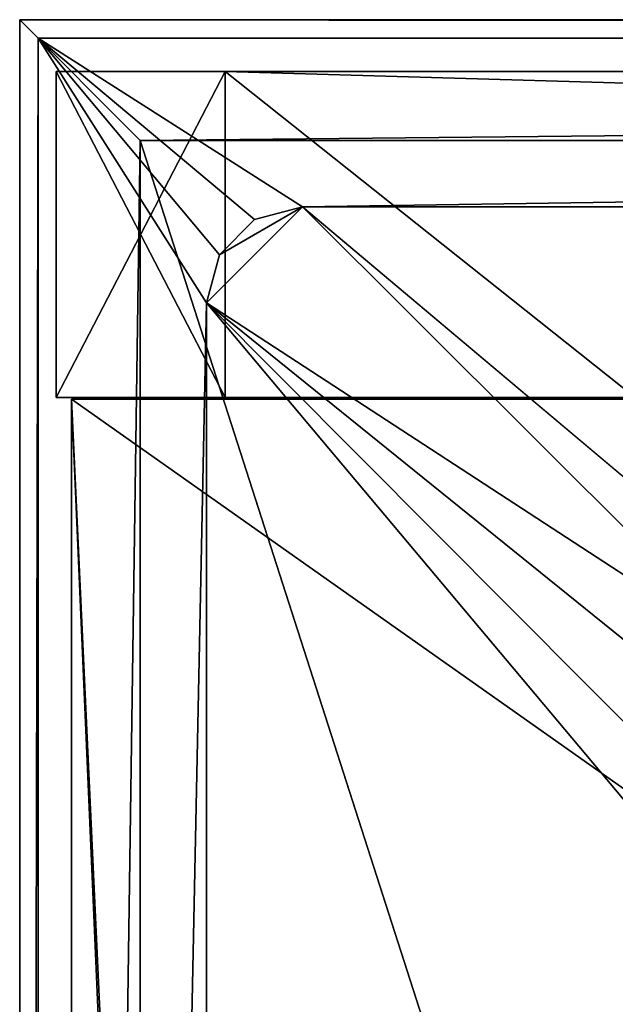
# Model space of a CAD drawing. Header units: metres. Extents: x 0 to 1004, y -708 to 0.
# Tile 41 of 118: x 0 to 49, y -82 to 0. Entities that reach past the tile are written whole.
import ezdxf

# ---------------------------------------------------------------- set-up
doc = ezdxf.new("R2010")
doc.units = ezdxf.units.M

msp = doc.modelspace()

# ---------------------------------------------------------------- linework, layer by layer
at = {"layer": 'top'}
for points in [[(3.022281, -31.297201, 176.059692), (3.022281, -31.297201, 2050.059814), (3.022281, -4.297202, 176.059692)], [(3.022281, -31.297201, 2050.059814), (3.022281, -4.297202, 2050.059814), (3.022281, -4.297202, 176.059692)], [(17.022282, -31.297201, 176.059692), (3.022281, -31.297201, 176.059692), (17.022282, -4.297202, 176.059692)], [(3.022281, -31.297201, 176.059692), (3.022281, -4.297202, 176.059692), (17.022282, -4.297202, 176.059692)], [(3.022281, -31.297201, 2050.059814), (17.022282, -31.297201, 2050.059814), (3.022281, -4.297202, 2050.059814)], [(17.022282, -31.297201, 2050.059814), (17.022282, -4.297202, 2050.059814), (3.022281, -4.297202, 2050.059814)], [(17.022282, -4.297202, 176.059692), (3.022281, -4.297202, 2050.059814), (17.022282, -4.297202, 2050.059814)], [(17.022282, -4.297202, 176.059692), (3.022281, -4.297202, 176.059692), (3.022281, -4.297202, 2050.059814)], [(17.022282, -31.297201, 176.059692), (17.022282, -4.297202, 176.059692), (17.022282, -31.297201, 163.059692)], [(17.022282, -4.297202, 176.059692), (17.022282, -4.297202, 163.059692), (17.022282, -31.297201, 163.059692)], [(17.022282, -4.297202, 2063.059814), (17.022282, -4.297202, 2050.059814), (17.022282, -31.297201, 2063.059814)], [(17.022282, -4.297202, 2050.059814), (17.022282, -31.297201, 2050.059814), (17.022282, -31.297201, 2063.059814)], [(987.022156, -4.297202, 163.059692), (17.022282, -4.297202, 163.059692), (987.022156, -4.297202, 176.059937)], [(17.022282, -4.297202, 163.059692), (17.022282, -4.297202, 176.059692), (987.022156, -4.297202, 176.059937)], [(987.022156, -4.297202, 176.059937), (17.022282, -4.297202, 176.059692), (17.022282, -4.297202, 2050.059814)], [(17.022282, -4.297202, 2063.059814), (987.022156, -4.297202, 2063.059814), (17.022282, -4.297202, 2050.059814)], [(987.022156, -4.297202, 2063.059814), (987.022156, -4.297202, 2050.059814), (17.022282, -4.297202, 2050.059814)], [(17.022282, -4.297202, 2050.059814), (987.022156, -4.297202, 2050.059814), (987.022156, -4.297202, 176.059937)], [(987.022156, -4.297202, 2063.059814), (17.022282, -4.297202, 2063.059814), (953.022278, -31.297201, 2063.059814)], [(953.022278, -31.297201, 2063.059814), (17.022282, -4.297202, 2063.059814), (51.022282, -31.297201, 2063.059814)], [(17.022282, -4.297202, 2063.059814), (17.022282, -31.297201, 2063.059814), (51.022282, -31.297201, 2063.059814)], [(987.022156, -4.297202, 163.059692), (51.022282, -31.297201, 163.059692), (17.022282, -4.297202, 163.059692)], [(51.022282, -31.297201, 163.059692), (17.022282, -31.297201, 163.059692), (17.022282, -4.297202, 163.059692)], [(17.022282, -31.297201, 2050.059814), (3.022281, -31.297201, 2050.059814), (17.022282, -31.297201, 176.059692)], [(3.022281, -31.297201, 2050.059814), (3.022281, -31.297201, 176.059692), (17.022282, -31.297201, 176.059692)], [(17.022282, -31.297201, 163.059692), (51.022282, -31.297201, 163.059692), (17.022282, -31.297201, 176.059692)], [(51.022282, -31.297201, 163.059692), (51.022282, -31.297201, 2063.059814), (17.022282, -31.297201, 176.059692)], [(17.022282, -31.297201, 176.059692), (51.022282, -31.297201, 2063.059814), (17.022282, -31.297201, 2050.059814)], [(51.022282, -31.297201, 2063.059814), (17.022282, -31.297201, 2063.059814), (17.022282, -31.297201, 2050.059814)]]:
    msp.add_3dface(points, dxfattribs=at)
at = {"layer": 'top01'}
for points in [[(50.796307, -31.426254, 2063.059814), (4.296307, -31.426254, 2063.059814), (51.296307, -64.566307, 2063.059814)], [(4.296307, -31.426254, 2063.059814), (32.904003, -648.417358, 2063.059814), (51.296307, -64.566307, 2063.059814)], [(32.904003, -648.417358, 2063.059814), (4.296307, -31.426254, 2063.059814), (31.296307, -654.417358, 2063.059814)], [(4.296307, -31.426254, 2063.059814), (4.296307, -686.417358, 2063.059814), (31.296307, -654.417358, 2063.059814)], [(50.796307, -31.426254, 163.059692), (51.296307, -64.566307, 163.059692), (4.296307, -31.426254, 163.059692)], [(51.296307, -64.566307, 163.059692), (32.904003, -648.417358, 163.059692), (4.296307, -31.426254, 163.059692)], [(4.296307, -31.426254, 163.059692), (32.904003, -648.417358, 163.059692), (31.296307, -654.417358, 163.059692)], [(4.296307, -686.417358, 163.059692), (4.296307, -31.426254, 163.059692), (31.296307, -654.417358, 163.059692)], [(4.296307, -686.417358, 163.059692), (4.296307, -686.417358, 176.057236), (4.296307, -31.426254, 163.059692)], [(4.296307, -686.417358, 176.057236), (4.296307, -686.417358, 2050.057129), (4.296307, -31.426254, 163.059692)], [(4.296307, -31.426254, 163.059692), (4.296307, -686.417358, 2050.057129), (4.296307, -31.426254, 2063.059814)], [(4.296307, -686.417358, 2050.057129), (4.296307, -686.417358, 2063.059814), (4.296307, -31.426254, 2063.059814)], [(4.296307, -31.426254, 2063.059814), (50.796307, -31.426254, 2063.059814), (4.296307, -31.426254, 163.059692)], [(50.796307, -31.426254, 2063.059814), (50.796307, -31.426254, 163.059692), (4.296307, -31.426254, 163.059692)], [(51.296307, -64.566307, 2063.059814), (32.904003, -648.417358, 2063.059814), (37.296307, -644.025024, 2063.059814)], [(51.296307, -64.566307, 163.059692), (37.296307, -644.025024, 163.059692), (32.904003, -648.417358, 163.059692)], [(37.296307, -644.025024, 2063.059814), (43.296307, -642.417358, 2063.059814), (51.296307, -64.566307, 2063.059814)], [(43.296307, -642.417358, 163.059692), (37.296307, -644.025024, 163.059692), (51.296307, -64.566307, 163.059692)], [(43.296307, -642.417358, 2063.059814), (51.296307, -642.417358, 2063.059814), (51.296307, -64.566307, 2063.059814)], [(51.296307, -642.417358, 163.059692), (43.296307, -642.417358, 163.059692), (51.296307, -64.566307, 163.059692)]]:
    msp.add_3dface(points, dxfattribs=at)
at = {"layer": 'top0123459'}
for points in [[(1004.049377, 0), (10, -10), (0, 0)], [(10, -10), (0, -704.05426), (0, 0)], [(1.527202, -1.527202, 175), (1002.522156, -1.527202, 175), (0, 0)], [(1002.522156, -1.527202, 175), (1004.049377, 0), (0, 0)], [(0, 0), (0, -704.05426), (1.527202, -1.527202, 175)], [(994.049377, -10), (10, -10), (1004.049377, 0)], [(0, -704.05426), (1.527202, -702.527039, 175), (1.527202, -1.527202, 175)], [(16.553865, -19.467501, 175), (19.467501, -16.553865, 175), (1.527202, -1.527202, 175)], [(19.467501, -16.553865, 175), (23.447599, -15.487401, 175), (1.527202, -1.527202, 175)], [(1.527202, -1.527202, 175), (23.447599, -15.487401, 175), (1002.522156, -1.527202, 175)], [(16.553865, -19.467501, 175), (1.527202, -1.527202, 175), (15.487401, -23.447599, 175)], [(1.527202, -1.527202, 175), (1.527202, -702.527039, 175), (15.487401, -23.447599, 175)], [(23.447599, -15.487401, 175), (980.601746, -15.487401, 175), (1002.522156, -1.527202, 175)], [(10, -10), (10, -694.05426), (0, -704.05426)], [(10, -694.05426), (10, -10), (10, -694.05426, 90)], [(10, -10), (10, -10, 90), (10, -694.05426, 90)], [(10, -10, 90), (10, -10), (994.049377, -10, 90)], [(10, -10), (994.049377, -10), (994.049377, -10, 90)], [(994.049377, -10, 90), (217.024673, -653.266907, 90), (10, -10, 90)], [(217.024673, -653.266907, 90), (10, -694.05426, 90), (10, -10, 90)], [(15.487401, -23.447599, 163.059708), (61.512253, -53.434471, 163.059708), (23.447599, -15.487401, 163.059708)], [(16.553865, -19.467501, 163.059708), (15.487401, -23.447599, 163.059708), (23.447599, -15.487401, 163.059708)], [(19.467501, -16.553865, 163.059708), (16.553865, -19.467501, 163.059708), (23.447599, -15.487401, 163.059708)], [(23.447599, -15.487401, 175), (19.467501, -16.553865, 175), (23.447599, -15.487401, 163.059708)], [(19.467501, -16.553865, 175), (19.467501, -16.553865, 163.059708), (23.447599, -15.487401, 163.059708)], [(61.512253, -53.434471, 163.059708), (67.223946, -52.298347, 163.059708), (23.447599, -15.487401, 163.059708)], [(23.447599, -15.487401, 163.059708), (67.223946, -52.298347, 163.059708), (980.601746, -15.487401, 163.059708)], [(23.447599, -15.487401, 163.059708), (980.601746, -15.487401, 163.059708), (23.447599, -15.487401, 175)], [(980.601746, -15.487401, 163.059708), (980.601746, -15.487401, 175), (23.447599, -15.487401, 175)], [(19.467501, -16.553865, 175), (16.553865, -19.467501, 175), (19.467501, -16.553865, 163.059708)], [(16.553865, -19.467501, 175), (16.553865, -19.467501, 163.059708), (19.467501, -16.553865, 163.059708)], [(16.553865, -19.467501, 175), (15.487401, -23.447599, 175), (16.553865, -19.467501, 163.059708)], [(15.487401, -23.447599, 175), (15.487401, -23.447599, 163.059708), (16.553865, -19.467501, 163.059708)], [(15.487401, -23.447599, 175), (1.527202, -702.527039, 175), (15.487401, -680.606628, 175)], [(53.4347, -61.512028, 163.059708), (56.670116, -56.669888, 163.059708), (15.487401, -23.447599, 163.059708)], [(56.670116, -56.669888, 163.059708), (61.512253, -53.434471, 163.059708), (15.487401, -23.447599, 163.059708)], [(53.4347, -61.512028, 163.059708), (15.487401, -23.447599, 163.059708), (52.298573, -67.223717, 163.059708)], [(15.487401, -23.447599, 163.059708), (15.487401, -680.606628, 163.059708), (52.298573, -67.223717, 163.059708)], [(15.487401, -23.447599, 163.059708), (15.487401, -23.447599, 175), (15.487401, -680.606628, 163.059708)], [(15.487401, -23.447599, 175), (15.487401, -680.606628, 175), (15.487401, -680.606628, 163.059708)], [(52.298573, -67.223717, 163.059708), (15.487401, -680.606628, 163.059708), (52.298573, -636.830505, 163.059708)]]:
    msp.add_3dface(points, dxfattribs=at)

doc.saveas('drawing.dxf')
